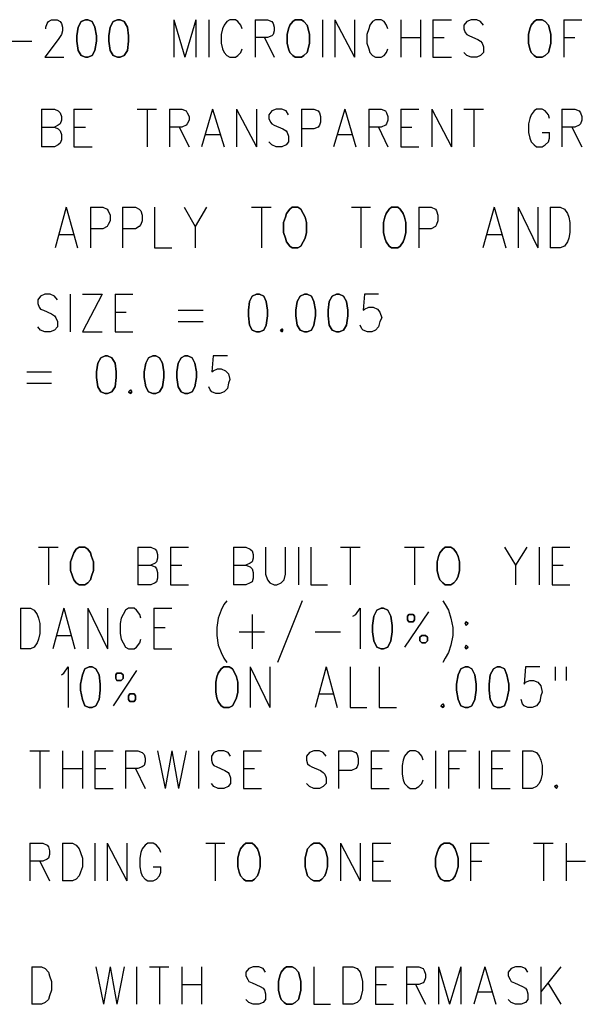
# Model space of a CAD drawing. Extents: x 11.9 to 28.1, y 10.8 to 21.2.
# Tile 23 of 32: x 24.6 to 25.5, y 16.3 to 17.9. Entities that reach past the tile are written whole.
import ezdxf

# ---------------------------------------------------------------- set-up
doc = ezdxf.new("R2010")
doc.units = 0
doc.layers.add('DRILLDWG_pho', color=1, linetype='CONTINUOUS')

msp = doc.modelspace()

# ---------------------------------------------------------------- linework, layer by layer
at = {"layer": 'DRILLDWG_pho'}
for points in [[(24.639, 17.893), (24.641, 17.899)], [(24.639, 17.89), (24.639, 17.893)], [(24.641, 17.899), (24.643, 17.902)], [(24.643, 17.902), (24.648, 17.905)], [(24.648, 17.905), (24.657, 17.905)], [(24.657, 17.905), (24.662, 17.902)], [(24.662, 17.902), (24.664, 17.899)], [(24.664, 17.899), (24.666, 17.893)], [(24.666, 17.893), (24.666, 17.887)], [(24.846, 17.905), (24.846, 17.844)], [(24.846, 17.905), (24.864, 17.844)], [(24.882, 17.905), (24.864, 17.844)], [(24.882, 17.905), (24.882, 17.844)], [(24.903, 17.905), (24.903, 17.844)], [(24.928, 17.896), (24.925, 17.89)], [(24.932, 17.902), (24.928, 17.896)], [(24.937, 17.905), (24.932, 17.902)], [(24.946, 17.905), (24.937, 17.905)], [(24.95, 17.902), (24.946, 17.905)], [(24.955, 17.896), (24.95, 17.902)], [(24.957, 17.89), (24.955, 17.896)], [(24.978, 17.905), (24.978, 17.844)], [(24.978, 17.905), (24.998, 17.905)], [(24.998, 17.905), (25.005, 17.902)], [(25.005, 17.902), (25.007, 17.899)], [(25.007, 17.899), (25.009, 17.893)], [(25.009, 17.893), (25.009, 17.887)], [(25.087, 17.905), (25.087, 17.844)], [(25.107, 17.905), (25.107, 17.844)], [(25.107, 17.905), (25.139, 17.844)], [(25.139, 17.905), (25.139, 17.844)], [(25.164, 17.896), (25.162, 17.89)], [(25.168, 17.902), (25.164, 17.896)], [(25.173, 17.905), (25.168, 17.902)], [(25.182, 17.905), (25.173, 17.905)], [(25.187, 17.902), (25.182, 17.905)], [(25.191, 17.896), (25.187, 17.902)], [(25.193, 17.89), (25.191, 17.896)], [(25.214, 17.905), (25.214, 17.844)], [(25.246, 17.905), (25.246, 17.844)], [(25.266, 17.905), (25.266, 17.844)], [(25.266, 17.905), (25.296, 17.905)], [(25.321, 17.902), (25.316, 17.896)], [(25.316, 17.896), (25.316, 17.89)], [(25.328, 17.905), (25.321, 17.902)], [(25.337, 17.905), (25.328, 17.905)], [(25.343, 17.902), (25.337, 17.905)], [(25.348, 17.896), (25.343, 17.902)], [(25.478, 17.905), (25.478, 17.844)], [(25.478, 17.905), (25.507, 17.905)], [(24.664, 17.881), (24.659, 17.873)], [(24.666, 17.887), (24.664, 17.881)], [(24.925, 17.89), (24.923, 17.881)], [(24.923, 17.881), (24.923, 17.867)], [(24.998, 17.876), (24.978, 17.876)], [(24.993, 17.876), (25.009, 17.844)], [(25.005, 17.879), (24.998, 17.876)], [(25.007, 17.881), (25.005, 17.879)], [(25.009, 17.887), (25.007, 17.881)], [(25.162, 17.89), (25.159, 17.881)], [(25.159, 17.881), (25.159, 17.867)], [(25.214, 17.876), (25.246, 17.876)], [(25.266, 17.876), (25.284, 17.876)], [(25.316, 17.89), (25.318, 17.884)], [(25.318, 17.884), (25.321, 17.881)], [(25.321, 17.881), (25.325, 17.879)], [(25.325, 17.879), (25.339, 17.873)], [(25.478, 17.876), (25.496, 17.876)], [(24.575, 17.87), (24.616, 17.87)], [(24.659, 17.873), (24.637, 17.844)], [(24.923, 17.867), (24.925, 17.858)], [(25.159, 17.867), (25.162, 17.858)], [(25.339, 17.873), (25.343, 17.87)], [(25.343, 17.87), (25.346, 17.867)], [(25.346, 17.867), (25.348, 17.861)], [(25.348, 17.861), (25.348, 17.852)], [(24.637, 17.844), (24.668, 17.844)], [(24.925, 17.858), (24.928, 17.852)], [(24.928, 17.852), (24.932, 17.847)], [(24.932, 17.847), (24.937, 17.844)], [(24.937, 17.844), (24.946, 17.844)], [(24.946, 17.844), (24.95, 17.847)], [(24.95, 17.847), (24.955, 17.852)], [(24.955, 17.852), (24.957, 17.858)], [(25.162, 17.858), (25.164, 17.852)], [(25.164, 17.852), (25.168, 17.847)], [(25.168, 17.847), (25.173, 17.844)], [(25.173, 17.844), (25.182, 17.844)], [(25.182, 17.844), (25.187, 17.847)], [(25.187, 17.847), (25.191, 17.852)], [(25.191, 17.852), (25.193, 17.858)], [(25.266, 17.844), (25.296, 17.844)], [(25.321, 17.847), (25.316, 17.852)], [(25.328, 17.844), (25.321, 17.847)], [(25.337, 17.844), (25.328, 17.844)], [(25.343, 17.847), (25.337, 17.844)], [(25.348, 17.852), (25.343, 17.847)], [(24.632, 17.76), (24.632, 17.699)], [(24.632, 17.76), (24.653, 17.76)], [(24.653, 17.76), (24.659, 17.757)], [(24.659, 17.757), (24.662, 17.754)], [(24.662, 17.754), (24.664, 17.748)], [(24.664, 17.748), (24.664, 17.742)], [(24.684, 17.76), (24.684, 17.699)], [(24.684, 17.76), (24.714, 17.76)], [(24.787, 17.76), (24.818, 17.76)], [(24.803, 17.76), (24.803, 17.699)], [(24.839, 17.76), (24.839, 17.699)], [(24.839, 17.76), (24.859, 17.76)], [(24.859, 17.76), (24.866, 17.757)], [(24.866, 17.757), (24.868, 17.754)], [(24.868, 17.754), (24.871, 17.748)], [(24.871, 17.748), (24.871, 17.742)], [(24.909, 17.76), (24.891, 17.699)], [(24.909, 17.76), (24.928, 17.699)], [(24.948, 17.76), (24.948, 17.699)], [(24.948, 17.76), (24.98, 17.699)], [(24.98, 17.76), (24.98, 17.699)], [(25.005, 17.757), (25, 17.751)], [(25, 17.751), (25, 17.745)], [(25.012, 17.76), (25.005, 17.757)], [(25.021, 17.76), (25.012, 17.76)], [(25.028, 17.757), (25.021, 17.76)], [(25.032, 17.751), (25.028, 17.757)], [(25.053, 17.76), (25.053, 17.699)], [(25.053, 17.76), (25.073, 17.76)], [(25.073, 17.76), (25.08, 17.757)], [(25.08, 17.757), (25.082, 17.754)], [(25.082, 17.754), (25.084, 17.748)], [(25.084, 17.748), (25.084, 17.739)], [(25.123, 17.76), (25.105, 17.699)], [(25.123, 17.76), (25.141, 17.699)], [(25.162, 17.76), (25.162, 17.699)], [(25.162, 17.76), (25.182, 17.76)], [(25.182, 17.76), (25.189, 17.757)], [(25.189, 17.757), (25.191, 17.754)], [(25.191, 17.754), (25.193, 17.748)], [(25.193, 17.748), (25.193, 17.742)], [(25.214, 17.76), (25.214, 17.699)], [(25.214, 17.76), (25.243, 17.76)], [(25.264, 17.76), (25.264, 17.699)], [(25.264, 17.76), (25.296, 17.699)], [(25.296, 17.76), (25.296, 17.699)], [(25.316, 17.76), (25.348, 17.76)], [(25.332, 17.76), (25.332, 17.699)], [(25.425, 17.751), (25.423, 17.745)], [(25.43, 17.757), (25.425, 17.751)], [(25.434, 17.76), (25.43, 17.757)], [(25.443, 17.76), (25.434, 17.76)], [(25.448, 17.757), (25.443, 17.76)], [(25.453, 17.751), (25.448, 17.757)], [(25.455, 17.745), (25.453, 17.751)], [(25.475, 17.76), (25.475, 17.699)], [(25.475, 17.76), (25.496, 17.76)], [(25.496, 17.76), (25.503, 17.757)], [(25.503, 17.757), (25.505, 17.754)], [(25.505, 17.754), (25.507, 17.748)], [(25.507, 17.748), (25.507, 17.742)], [(24.659, 17.734), (24.653, 17.731)], [(24.662, 17.736), (24.659, 17.734)], [(24.664, 17.742), (24.662, 17.736)], [(24.866, 17.734), (24.859, 17.731)], [(24.868, 17.736), (24.866, 17.734)], [(24.871, 17.742), (24.868, 17.736)], [(25, 17.745), (25.003, 17.739)], [(25.003, 17.739), (25.005, 17.736)], [(25.005, 17.736), (25.009, 17.734)], [(25.009, 17.734), (25.023, 17.728)], [(25.082, 17.734), (25.08, 17.731)], [(25.084, 17.739), (25.082, 17.734)], [(25.189, 17.734), (25.182, 17.731)], [(25.191, 17.736), (25.189, 17.734)], [(25.193, 17.742), (25.191, 17.736)], [(25.423, 17.745), (25.421, 17.736)], [(25.421, 17.736), (25.421, 17.722)], [(25.503, 17.734), (25.496, 17.731)], [(25.505, 17.736), (25.503, 17.734)], [(25.507, 17.742), (25.505, 17.736)], [(24.632, 17.731), (24.653, 17.731)], [(24.653, 17.731), (24.659, 17.728)], [(24.659, 17.728), (24.662, 17.725)], [(24.662, 17.725), (24.664, 17.719)], [(24.664, 17.719), (24.664, 17.71)], [(24.684, 17.731), (24.703, 17.731)], [(24.859, 17.731), (24.839, 17.731)], [(24.855, 17.731), (24.871, 17.699)], [(24.898, 17.719), (24.921, 17.719)], [(25.023, 17.728), (25.028, 17.725)], [(25.028, 17.725), (25.03, 17.722)], [(25.03, 17.722), (25.032, 17.716)], [(25.032, 17.716), (25.032, 17.707)], [(25.073, 17.728), (25.053, 17.728)], [(25.08, 17.731), (25.073, 17.728)], [(25.112, 17.719), (25.134, 17.719)], [(25.182, 17.731), (25.162, 17.731)], [(25.178, 17.731), (25.193, 17.699)], [(25.214, 17.731), (25.232, 17.731)], [(25.421, 17.722), (25.423, 17.713)], [(25.443, 17.722), (25.455, 17.722)], [(25.455, 17.713), (25.455, 17.722)], [(25.496, 17.731), (25.475, 17.731)], [(25.491, 17.731), (25.507, 17.699)], [(24.659, 17.702), (24.653, 17.699)], [(24.662, 17.705), (24.659, 17.702)], [(24.664, 17.71), (24.662, 17.705)], [(25.005, 17.702), (25, 17.707)], [(25.012, 17.699), (25.005, 17.702)], [(25.028, 17.702), (25.021, 17.699)], [(25.032, 17.707), (25.028, 17.702)], [(25.423, 17.713), (25.425, 17.707)], [(25.425, 17.707), (25.43, 17.702)], [(25.43, 17.702), (25.434, 17.699)], [(25.443, 17.699), (25.448, 17.702)], [(25.448, 17.702), (25.453, 17.707)], [(25.453, 17.707), (25.455, 17.713)], [(24.653, 17.699), (24.632, 17.699)], [(24.684, 17.699), (24.714, 17.699)], [(25.021, 17.699), (25.012, 17.699)], [(25.214, 17.699), (25.243, 17.699)], [(25.434, 17.699), (25.443, 17.699)], [(24.672, 17.601), (24.654, 17.535)], [(24.672, 17.601), (24.69, 17.535)], [(24.711, 17.601), (24.711, 17.535)], [(24.711, 17.601), (24.731, 17.601)], [(24.731, 17.601), (24.738, 17.598)], [(24.738, 17.598), (24.74, 17.595)], [(24.74, 17.595), (24.743, 17.588)], [(24.743, 17.588), (24.743, 17.579)], [(24.763, 17.601), (24.763, 17.535)], [(24.763, 17.601), (24.784, 17.601)], [(24.784, 17.601), (24.79, 17.598)], [(24.79, 17.598), (24.793, 17.595)], [(24.793, 17.595), (24.795, 17.588)], [(24.795, 17.588), (24.795, 17.579)], [(24.815, 17.601), (24.815, 17.535)], [(24.863, 17.601), (24.881, 17.57)], [(24.899, 17.601), (24.881, 17.57)], [(24.972, 17.601), (25.004, 17.601)], [(24.988, 17.601), (24.988, 17.535)], [(25.134, 17.601), (25.165, 17.601)], [(25.149, 17.601), (25.149, 17.535)], [(25.243, 17.601), (25.243, 17.535)], [(25.243, 17.601), (25.263, 17.601)], [(25.263, 17.601), (25.27, 17.598)], [(25.27, 17.598), (25.272, 17.595)], [(25.272, 17.595), (25.274, 17.588)], [(25.274, 17.588), (25.274, 17.579)], [(25.365, 17.601), (25.347, 17.535)], [(25.365, 17.601), (25.384, 17.535)], [(25.404, 17.601), (25.404, 17.535)], [(25.404, 17.601), (25.436, 17.535)], [(25.436, 17.601), (25.436, 17.535)], [(25.456, 17.601), (25.456, 17.535)], [(25.456, 17.601), (25.472, 17.601)], [(25.472, 17.601), (25.479, 17.598)], [(25.479, 17.598), (25.484, 17.591)], [(25.484, 17.591), (25.486, 17.585)], [(24.74, 17.573), (24.738, 17.57)], [(24.743, 17.579), (24.74, 17.573)], [(24.793, 17.573), (24.79, 17.57)], [(24.795, 17.579), (24.793, 17.573)], [(25.272, 17.573), (25.27, 17.57)], [(25.274, 17.579), (25.272, 17.573)], [(25.486, 17.585), (25.488, 17.576)], [(25.488, 17.576), (25.488, 17.56)], [(24.661, 17.557), (24.684, 17.557)], [(24.731, 17.566), (24.711, 17.566)], [(24.738, 17.57), (24.731, 17.566)], [(24.784, 17.566), (24.763, 17.566)], [(24.79, 17.57), (24.784, 17.566)], [(24.881, 17.57), (24.881, 17.535)], [(25.263, 17.566), (25.243, 17.566)], [(25.27, 17.57), (25.263, 17.566)], [(25.354, 17.557), (25.377, 17.557)], [(25.488, 17.56), (25.486, 17.551)], [(25.484, 17.545), (25.479, 17.538)], [(25.486, 17.551), (25.484, 17.545)], [(24.815, 17.535), (24.843, 17.535)], [(25.472, 17.535), (25.456, 17.535)], [(25.479, 17.538), (25.472, 17.535)], [(24.63, 17.457), (24.626, 17.451)], [(24.626, 17.451), (24.626, 17.445)], [(24.626, 17.445), (24.628, 17.439)], [(24.637, 17.46), (24.63, 17.457)], [(24.646, 17.46), (24.637, 17.46)], [(24.653, 17.457), (24.646, 17.46)], [(24.658, 17.451), (24.653, 17.457)], [(24.678, 17.46), (24.678, 17.399)], [(24.73, 17.46), (24.698, 17.399)], [(24.698, 17.46), (24.73, 17.46)], [(24.751, 17.46), (24.751, 17.399)], [(24.751, 17.46), (24.78, 17.46)], [(25.155, 17.46), (25.153, 17.434)], [(25.178, 17.46), (25.155, 17.46)], [(24.628, 17.439), (24.63, 17.436)], [(24.63, 17.436), (24.635, 17.434)], [(24.635, 17.434), (24.648, 17.428)], [(24.751, 17.431), (24.769, 17.431)], [(24.853, 17.434), (24.894, 17.434)], [(25.153, 17.434), (25.155, 17.436)], [(25.155, 17.436), (25.162, 17.439)], [(25.162, 17.439), (25.169, 17.439)], [(25.169, 17.439), (25.176, 17.436)], [(25.176, 17.436), (25.18, 17.431)], [(25.18, 17.431), (25.183, 17.422)], [(24.648, 17.428), (24.653, 17.425)], [(24.653, 17.425), (24.655, 17.422)], [(24.655, 17.422), (24.658, 17.416)], [(24.658, 17.416), (24.658, 17.407)], [(24.853, 17.416), (24.894, 17.416)], [(25.18, 17.416), (25.178, 17.407)], [(25.183, 17.422), (25.18, 17.416)], [(24.63, 17.402), (24.626, 17.407)], [(24.637, 17.399), (24.63, 17.402)], [(24.646, 17.399), (24.637, 17.399)], [(24.653, 17.402), (24.646, 17.399)], [(24.658, 17.407), (24.653, 17.402)], [(24.698, 17.399), (24.73, 17.399)], [(24.751, 17.399), (24.78, 17.399)], [(25.151, 17.404), (25.148, 17.41)], [(25.153, 17.402), (25.151, 17.404)], [(25.16, 17.399), (25.153, 17.402)], [(25.167, 17.399), (25.16, 17.399)], [(25.173, 17.402), (25.167, 17.399)], [(25.178, 17.407), (25.173, 17.402)], [(24.91, 17.36), (24.908, 17.334)], [(24.933, 17.36), (24.91, 17.36)], [(24.608, 17.334), (24.648, 17.334)], [(24.908, 17.334), (24.91, 17.336)], [(24.91, 17.336), (24.917, 17.339)], [(24.917, 17.339), (24.923, 17.339)], [(24.923, 17.339), (24.93, 17.336)], [(24.93, 17.336), (24.935, 17.331)], [(24.935, 17.331), (24.937, 17.322)], [(24.937, 17.322), (24.935, 17.316)], [(24.608, 17.316), (24.648, 17.316)], [(24.905, 17.305), (24.903, 17.31)], [(24.908, 17.302), (24.905, 17.305)], [(24.914, 17.299), (24.908, 17.302)], [(24.928, 17.302), (24.921, 17.299)], [(24.933, 17.307), (24.928, 17.302)], [(24.935, 17.316), (24.933, 17.307)], [(24.921, 17.299), (24.914, 17.299)], [(24.627, 17.05), (24.659, 17.05)], [(24.643, 17.05), (24.643, 16.989)], [(24.788, 17.05), (24.788, 16.989)], [(24.788, 17.05), (24.809, 17.05)], [(24.809, 17.05), (24.816, 17.047)], [(24.816, 17.047), (24.818, 17.044)], [(24.841, 17.05), (24.841, 16.989)], [(24.841, 17.05), (24.87, 17.05)], [(24.943, 17.05), (24.943, 16.989)], [(24.943, 17.05), (24.963, 17.05)], [(24.963, 17.05), (24.97, 17.047)], [(24.97, 17.047), (24.973, 17.044)], [(24.995, 17.05), (24.995, 17.006)], [(25.027, 17.006), (25.027, 17.05)], [(25.048, 17.05), (25.048, 16.989)], [(25.068, 17.05), (25.068, 16.989)], [(25.116, 17.05), (25.148, 17.05)], [(25.132, 17.05), (25.132, 16.989)], [(25.22, 17.05), (25.252, 17.05)], [(25.236, 17.05), (25.236, 16.989)], [(25.382, 17.05), (25.4, 17.021)], [(25.418, 17.05), (25.4, 17.021)], [(25.438, 17.05), (25.438, 16.989)], [(25.459, 17.05), (25.459, 16.989)], [(25.459, 17.05), (25.488, 17.05)], [(24.818, 17.044), (24.82, 17.038)], [(24.82, 17.032), (24.818, 17.026)], [(24.82, 17.038), (24.82, 17.032)], [(24.973, 17.044), (24.975, 17.038)], [(24.975, 17.032), (24.973, 17.026)], [(24.975, 17.038), (24.975, 17.032)], [(24.788, 17.021), (24.809, 17.021)], [(24.816, 17.024), (24.809, 17.021)], [(24.809, 17.021), (24.816, 17.018)], [(24.818, 17.026), (24.816, 17.024)], [(24.816, 17.018), (24.818, 17.015)], [(24.818, 17.015), (24.82, 17.009)], [(24.841, 17.021), (24.859, 17.021)], [(24.943, 17.021), (24.963, 17.021)], [(24.97, 17.024), (24.963, 17.021)], [(24.963, 17.021), (24.97, 17.018)], [(24.973, 17.026), (24.97, 17.024)], [(24.97, 17.018), (24.973, 17.015)], [(24.973, 17.015), (24.975, 17.009)], [(25.4, 17.021), (25.4, 16.989)], [(25.459, 17.021), (25.477, 17.021)], [(24.82, 17), (24.818, 16.994)], [(24.82, 17.009), (24.82, 17)], [(24.975, 17), (24.973, 16.994)], [(24.975, 17.009), (24.975, 17)], [(24.995, 17.006), (24.998, 16.997)], [(25.025, 16.997), (25.027, 17.006)], [(24.809, 16.989), (24.788, 16.989)], [(24.816, 16.992), (24.809, 16.989)], [(24.818, 16.994), (24.816, 16.992)], [(24.841, 16.989), (24.87, 16.989)], [(24.963, 16.989), (24.943, 16.989)], [(24.97, 16.992), (24.963, 16.989)], [(24.973, 16.994), (24.97, 16.992)], [(24.998, 16.997), (25.002, 16.992)], [(25.002, 16.992), (25.009, 16.989)], [(25.009, 16.989), (25.013, 16.989)], [(25.013, 16.989), (25.02, 16.992)], [(25.02, 16.992), (25.025, 16.997)], [(25.068, 16.989), (25.095, 16.989)], [(25.459, 16.989), (25.488, 16.989)], [(24.598, 16.951), (24.598, 16.885)], [(24.598, 16.951), (24.614, 16.951)], [(24.614, 16.951), (24.62, 16.948)], [(24.668, 16.951), (24.65, 16.885)], [(24.668, 16.951), (24.686, 16.885)], [(24.707, 16.951), (24.707, 16.885)], [(24.707, 16.951), (24.739, 16.885)], [(24.739, 16.951), (24.739, 16.885)], [(24.773, 16.951), (24.768, 16.948)], [(24.782, 16.951), (24.773, 16.951)], [(24.786, 16.948), (24.782, 16.951)], [(24.814, 16.951), (24.814, 16.885)], [(24.814, 16.951), (24.843, 16.951)], [(24.927, 16.957), (24.923, 16.948)], [(24.932, 16.963), (24.927, 16.957)], [(25.054, 16.963), (25.014, 16.863)], [(25.141, 16.941), (25.148, 16.951)], [(25.148, 16.951), (25.148, 16.885)], [(25.282, 16.963), (25.286, 16.957)], [(25.286, 16.957), (25.291, 16.948)], [(24.62, 16.948), (24.625, 16.941)], [(24.625, 16.941), (24.627, 16.935)], [(24.627, 16.935), (24.629, 16.926)], [(24.761, 16.935), (24.759, 16.926)], [(24.764, 16.941), (24.761, 16.935)], [(24.768, 16.948), (24.764, 16.941)], [(24.791, 16.941), (24.786, 16.948)], [(24.793, 16.935), (24.791, 16.941)], [(24.918, 16.935), (24.916, 16.92)], [(24.923, 16.948), (24.918, 16.935)], [(24.973, 16.941), (24.973, 16.885)], [(25.136, 16.938), (25.141, 16.941)], [(25.259, 16.945), (25.22, 16.888)], [(25.291, 16.948), (25.295, 16.935)], [(25.295, 16.935), (25.298, 16.92)], [(24.629, 16.926), (24.629, 16.91)], [(24.759, 16.926), (24.759, 16.91)], [(24.814, 16.92), (24.832, 16.92)], [(24.916, 16.92), (24.916, 16.907)], [(25.298, 16.92), (25.298, 16.907)], [(24.629, 16.91), (24.627, 16.901)], [(24.657, 16.907), (24.679, 16.907)], [(24.759, 16.91), (24.761, 16.901)], [(24.916, 16.907), (24.918, 16.891)], [(24.952, 16.913), (24.993, 16.913)], [(25.075, 16.913), (25.116, 16.913)], [(25.298, 16.907), (25.295, 16.891)], [(24.62, 16.888), (24.614, 16.885)], [(24.625, 16.895), (24.62, 16.888)], [(24.627, 16.901), (24.625, 16.895)], [(24.761, 16.901), (24.764, 16.895)], [(24.764, 16.895), (24.768, 16.888)], [(24.768, 16.888), (24.773, 16.885)], [(24.782, 16.885), (24.786, 16.888)], [(24.786, 16.888), (24.791, 16.895)], [(24.791, 16.895), (24.793, 16.901)], [(24.918, 16.891), (24.923, 16.879)], [(25.295, 16.891), (25.291, 16.879)], [(24.614, 16.885), (24.598, 16.885)], [(24.773, 16.885), (24.782, 16.885)], [(24.814, 16.885), (24.843, 16.885)], [(24.923, 16.879), (24.927, 16.87)], [(24.927, 16.87), (24.932, 16.863)], [(25.286, 16.87), (25.282, 16.863)], [(25.291, 16.879), (25.286, 16.87)], [(24.668, 16.846), (24.675, 16.856)], [(24.675, 16.856), (24.675, 16.79)], [(24.97, 16.856), (24.97, 16.79)], [(24.97, 16.856), (25.002, 16.79)], [(25.002, 16.856), (25.002, 16.79)], [(25.093, 16.856), (25.075, 16.79)], [(25.093, 16.856), (25.111, 16.79)], [(25.132, 16.856), (25.132, 16.79)], [(25.179, 16.856), (25.179, 16.79)], [(25.416, 16.856), (25.414, 16.828)], [(25.439, 16.856), (25.416, 16.856)], [(25.464, 16.856), (25.464, 16.834)], [(25.482, 16.856), (25.482, 16.834)], [(24.664, 16.843), (24.668, 16.846)], [(24.786, 16.85), (24.748, 16.793)], [(25.414, 16.828), (25.416, 16.831)], [(25.416, 16.831), (25.423, 16.834)], [(25.423, 16.834), (25.429, 16.834)], [(25.429, 16.834), (25.436, 16.831)], [(25.436, 16.831), (25.441, 16.825)], [(25.441, 16.825), (25.443, 16.815)], [(25.082, 16.812), (25.104, 16.812)], [(25.441, 16.809), (25.439, 16.8)], [(25.443, 16.815), (25.441, 16.809)], [(25.132, 16.79), (25.159, 16.79)], [(25.179, 16.79), (25.207, 16.79)], [(25.411, 16.796), (25.409, 16.803)], [(25.414, 16.793), (25.411, 16.796)], [(25.42, 16.79), (25.414, 16.793)], [(25.427, 16.79), (25.42, 16.79)], [(25.434, 16.793), (25.427, 16.79)], [(25.439, 16.8), (25.434, 16.793)], [(24.613, 16.72), (24.645, 16.72)], [(24.629, 16.72), (24.629, 16.659)], [(24.666, 16.72), (24.666, 16.659)], [(24.698, 16.72), (24.698, 16.659)], [(24.718, 16.72), (24.718, 16.659)], [(24.718, 16.72), (24.748, 16.72)], [(24.768, 16.72), (24.768, 16.659)], [(24.768, 16.72), (24.788, 16.72)], [(24.788, 16.72), (24.795, 16.717)], [(24.795, 16.717), (24.798, 16.714)], [(24.798, 16.714), (24.8, 16.708)], [(24.82, 16.72), (24.832, 16.659)], [(24.843, 16.72), (24.832, 16.659)], [(24.843, 16.72), (24.854, 16.659)], [(24.866, 16.72), (24.854, 16.659)], [(24.886, 16.72), (24.886, 16.659)], [(24.911, 16.717), (24.907, 16.711)], [(24.907, 16.711), (24.907, 16.705)], [(24.918, 16.72), (24.911, 16.717)], [(24.927, 16.72), (24.918, 16.72)], [(24.934, 16.717), (24.927, 16.72)], [(24.938, 16.711), (24.934, 16.717)], [(24.959, 16.72), (24.959, 16.659)], [(24.959, 16.72), (24.988, 16.72)], [(25.066, 16.717), (25.061, 16.711)], [(25.061, 16.711), (25.061, 16.705)], [(25.073, 16.72), (25.066, 16.717)], [(25.082, 16.72), (25.073, 16.72)], [(25.088, 16.717), (25.082, 16.72)], [(25.093, 16.711), (25.088, 16.717)], [(25.113, 16.72), (25.113, 16.659)], [(25.113, 16.72), (25.134, 16.72)], [(25.134, 16.72), (25.141, 16.717)], [(25.141, 16.717), (25.143, 16.714)], [(25.143, 16.714), (25.145, 16.708)], [(25.166, 16.72), (25.166, 16.659)], [(25.166, 16.72), (25.195, 16.72)], [(25.22, 16.711), (25.218, 16.705)], [(25.225, 16.717), (25.22, 16.711)], [(25.229, 16.72), (25.225, 16.717)], [(25.238, 16.72), (25.229, 16.72)], [(25.243, 16.717), (25.238, 16.72)], [(25.248, 16.711), (25.243, 16.717)], [(25.25, 16.705), (25.248, 16.711)], [(25.27, 16.72), (25.27, 16.659)], [(25.291, 16.72), (25.291, 16.659)], [(25.291, 16.72), (25.32, 16.72)], [(25.341, 16.72), (25.341, 16.659)], [(25.361, 16.72), (25.361, 16.659)], [(25.361, 16.72), (25.391, 16.72)], [(25.411, 16.72), (25.411, 16.659)], [(25.411, 16.72), (25.427, 16.72)], [(25.427, 16.72), (25.434, 16.717)], [(25.434, 16.717), (25.438, 16.711)], [(25.438, 16.711), (25.441, 16.705)], [(24.798, 16.696), (24.795, 16.694)], [(24.8, 16.702), (24.798, 16.696)], [(24.8, 16.708), (24.8, 16.702)], [(24.907, 16.705), (24.909, 16.699)], [(24.909, 16.699), (24.911, 16.696)], [(24.911, 16.696), (24.916, 16.694)], [(25.061, 16.705), (25.063, 16.699)], [(25.063, 16.699), (25.066, 16.696)], [(25.066, 16.696), (25.07, 16.694)], [(25.145, 16.699), (25.143, 16.694)], [(25.145, 16.708), (25.145, 16.699)], [(25.218, 16.705), (25.216, 16.696)], [(25.216, 16.696), (25.216, 16.682)], [(25.441, 16.705), (25.443, 16.696)], [(25.443, 16.696), (25.443, 16.682)], [(24.666, 16.691), (24.698, 16.691)], [(24.718, 16.691), (24.736, 16.691)], [(24.788, 16.691), (24.768, 16.691)], [(24.784, 16.691), (24.8, 16.659)], [(24.795, 16.694), (24.788, 16.691)], [(24.916, 16.694), (24.929, 16.688)], [(24.929, 16.688), (24.934, 16.685)], [(24.934, 16.685), (24.936, 16.682)], [(24.936, 16.682), (24.938, 16.676)], [(24.959, 16.691), (24.977, 16.691)], [(25.07, 16.694), (25.084, 16.688)], [(25.084, 16.688), (25.088, 16.685)], [(25.088, 16.685), (25.091, 16.682)], [(25.091, 16.682), (25.093, 16.676)], [(25.134, 16.688), (25.113, 16.688)], [(25.141, 16.691), (25.134, 16.688)], [(25.143, 16.694), (25.141, 16.691)], [(25.166, 16.691), (25.184, 16.691)], [(25.216, 16.682), (25.218, 16.673)], [(25.291, 16.691), (25.309, 16.691)], [(25.361, 16.691), (25.379, 16.691)], [(25.443, 16.682), (25.441, 16.673)], [(24.911, 16.662), (24.907, 16.667)], [(24.938, 16.667), (24.934, 16.662)], [(24.938, 16.676), (24.938, 16.667)], [(25.066, 16.662), (25.061, 16.667)], [(25.093, 16.667), (25.088, 16.662)], [(25.093, 16.676), (25.093, 16.667)], [(25.218, 16.673), (25.22, 16.667)], [(25.22, 16.667), (25.225, 16.662)], [(25.243, 16.662), (25.248, 16.667)], [(25.248, 16.667), (25.25, 16.673)], [(25.438, 16.667), (25.434, 16.662)], [(25.441, 16.673), (25.438, 16.667)], [(24.718, 16.659), (24.748, 16.659)], [(24.918, 16.659), (24.911, 16.662)], [(24.927, 16.659), (24.918, 16.659)], [(24.934, 16.662), (24.927, 16.659)], [(24.959, 16.659), (24.988, 16.659)], [(25.073, 16.659), (25.066, 16.662)], [(25.082, 16.659), (25.073, 16.659)], [(25.088, 16.662), (25.082, 16.659)], [(25.166, 16.659), (25.195, 16.659)], [(25.225, 16.662), (25.229, 16.659)], [(25.229, 16.659), (25.238, 16.659)], [(25.238, 16.659), (25.243, 16.662)], [(25.361, 16.659), (25.391, 16.659)], [(25.427, 16.659), (25.411, 16.659)], [(25.434, 16.662), (25.427, 16.659)], [(24.613, 16.57), (24.613, 16.509)], [(24.613, 16.57), (24.634, 16.57)], [(24.634, 16.57), (24.641, 16.567)], [(24.641, 16.567), (24.643, 16.564)], [(24.666, 16.57), (24.666, 16.509)], [(24.666, 16.57), (24.682, 16.57)], [(24.682, 16.57), (24.688, 16.567)], [(24.688, 16.567), (24.693, 16.561)], [(24.718, 16.57), (24.718, 16.509)], [(24.738, 16.57), (24.738, 16.509)], [(24.738, 16.57), (24.77, 16.509)], [(24.77, 16.57), (24.77, 16.509)], [(24.8, 16.567), (24.795, 16.561)], [(24.804, 16.57), (24.8, 16.567)], [(24.813, 16.57), (24.804, 16.57)], [(24.818, 16.567), (24.813, 16.57)], [(24.823, 16.561), (24.818, 16.567)], [(24.898, 16.57), (24.929, 16.57)], [(24.913, 16.57), (24.913, 16.509)], [(25.116, 16.57), (25.116, 16.509)], [(25.116, 16.57), (25.148, 16.509)], [(25.148, 16.57), (25.148, 16.509)], [(25.168, 16.57), (25.168, 16.509)], [(25.168, 16.57), (25.198, 16.57)], [(25.327, 16.57), (25.327, 16.509)], [(25.327, 16.57), (25.357, 16.57)], [(25.429, 16.57), (25.461, 16.57)], [(25.445, 16.57), (25.445, 16.509)], [(25.482, 16.57), (25.482, 16.509)], [(24.643, 16.564), (24.645, 16.558)], [(24.645, 16.552), (24.643, 16.546)], [(24.645, 16.558), (24.645, 16.552)], [(24.693, 16.561), (24.695, 16.555)], [(24.695, 16.555), (24.698, 16.546)], [(24.793, 16.555), (24.791, 16.546)], [(24.795, 16.561), (24.793, 16.555)], [(24.825, 16.555), (24.823, 16.561)], [(24.634, 16.541), (24.613, 16.541)], [(24.629, 16.541), (24.645, 16.509)], [(24.641, 16.544), (24.634, 16.541)], [(24.643, 16.546), (24.641, 16.544)], [(24.698, 16.546), (24.698, 16.532)], [(24.791, 16.546), (24.791, 16.532)], [(25.168, 16.541), (25.186, 16.541)], [(25.327, 16.541), (25.345, 16.541)], [(25.482, 16.541), (25.513, 16.541)], [(24.695, 16.523), (24.693, 16.517)], [(24.698, 16.532), (24.695, 16.523)], [(24.791, 16.532), (24.793, 16.523)], [(24.793, 16.523), (24.795, 16.517)], [(24.813, 16.532), (24.825, 16.532)], [(24.823, 16.517), (24.825, 16.523)], [(24.825, 16.523), (24.825, 16.532)], [(24.682, 16.509), (24.666, 16.509)], [(24.688, 16.512), (24.682, 16.509)], [(24.693, 16.517), (24.688, 16.512)], [(24.795, 16.517), (24.8, 16.512)], [(24.8, 16.512), (24.804, 16.509)], [(24.804, 16.509), (24.813, 16.509)], [(24.813, 16.509), (24.818, 16.512)], [(24.818, 16.512), (24.823, 16.517)], [(25.168, 16.509), (25.198, 16.509)], [(24.616, 16.37), (24.616, 16.309)], [(24.616, 16.37), (24.632, 16.37)], [(24.632, 16.37), (24.638, 16.367)], [(24.638, 16.367), (24.643, 16.361)], [(24.643, 16.361), (24.645, 16.355)], [(24.72, 16.37), (24.732, 16.309)], [(24.743, 16.37), (24.732, 16.309)], [(24.743, 16.37), (24.754, 16.309)], [(24.766, 16.37), (24.754, 16.309)], [(24.786, 16.37), (24.786, 16.309)], [(24.807, 16.37), (24.838, 16.37)], [(24.823, 16.37), (24.823, 16.309)], [(24.859, 16.37), (24.859, 16.309)], [(24.891, 16.37), (24.891, 16.309)], [(24.968, 16.367), (24.963, 16.361)], [(24.963, 16.361), (24.963, 16.355)], [(24.975, 16.37), (24.968, 16.367)], [(24.984, 16.37), (24.975, 16.37)], [(24.991, 16.367), (24.984, 16.37)], [(24.995, 16.361), (24.991, 16.367)], [(25.073, 16.37), (25.073, 16.309)], [(25.12, 16.37), (25.12, 16.309)], [(25.12, 16.37), (25.136, 16.37)], [(25.136, 16.37), (25.143, 16.367)], [(25.143, 16.367), (25.148, 16.361)], [(25.148, 16.361), (25.15, 16.355)], [(25.173, 16.37), (25.173, 16.309)], [(25.173, 16.37), (25.202, 16.37)], [(25.223, 16.37), (25.223, 16.309)], [(25.223, 16.37), (25.243, 16.37)], [(25.243, 16.37), (25.25, 16.367)], [(25.25, 16.367), (25.252, 16.364)], [(25.252, 16.364), (25.254, 16.358)], [(25.275, 16.37), (25.275, 16.309)], [(25.275, 16.37), (25.293, 16.309)], [(25.311, 16.37), (25.293, 16.309)], [(25.311, 16.37), (25.311, 16.309)], [(25.35, 16.37), (25.332, 16.309)], [(25.35, 16.37), (25.368, 16.309)], [(25.393, 16.367), (25.388, 16.361)], [(25.388, 16.361), (25.388, 16.355)], [(25.4, 16.37), (25.393, 16.367)], [(25.409, 16.37), (25.4, 16.37)], [(25.416, 16.367), (25.409, 16.37)], [(25.42, 16.361), (25.416, 16.367)], [(25.441, 16.37), (25.441, 16.309)], [(25.473, 16.37), (25.441, 16.329)], [(24.645, 16.355), (24.648, 16.346)], [(24.648, 16.346), (24.648, 16.332)], [(24.963, 16.355), (24.966, 16.349)], [(24.966, 16.349), (24.968, 16.346)], [(24.968, 16.346), (24.973, 16.344)], [(24.973, 16.344), (24.986, 16.338)], [(25.15, 16.355), (25.152, 16.346)], [(25.152, 16.346), (25.152, 16.332)], [(25.25, 16.344), (25.243, 16.341)], [(25.252, 16.346), (25.25, 16.344)], [(25.254, 16.352), (25.252, 16.346)], [(25.254, 16.358), (25.254, 16.352)], [(25.388, 16.355), (25.391, 16.349)], [(25.391, 16.349), (25.393, 16.346)], [(25.393, 16.346), (25.398, 16.344)], [(25.398, 16.344), (25.411, 16.338)], [(25.452, 16.344), (25.473, 16.309)], [(24.648, 16.332), (24.645, 16.323)], [(24.859, 16.341), (24.891, 16.341)], [(24.986, 16.338), (24.991, 16.335)], [(24.991, 16.335), (24.993, 16.332)], [(24.993, 16.332), (24.995, 16.326)], [(25.152, 16.332), (25.15, 16.323)], [(25.173, 16.341), (25.191, 16.341)], [(25.243, 16.341), (25.223, 16.341)], [(25.238, 16.341), (25.254, 16.309)], [(25.338, 16.329), (25.361, 16.329)], [(25.411, 16.338), (25.416, 16.335)], [(25.416, 16.335), (25.418, 16.332)], [(25.418, 16.332), (25.42, 16.326)], [(24.638, 16.312), (24.632, 16.309)], [(24.643, 16.317), (24.638, 16.312)], [(24.645, 16.323), (24.643, 16.317)], [(24.968, 16.312), (24.963, 16.317)], [(24.975, 16.309), (24.968, 16.312)], [(24.991, 16.312), (24.984, 16.309)], [(24.995, 16.317), (24.991, 16.312)], [(24.995, 16.326), (24.995, 16.317)], [(25.143, 16.312), (25.136, 16.309)], [(25.148, 16.317), (25.143, 16.312)], [(25.15, 16.323), (25.148, 16.317)], [(25.393, 16.312), (25.388, 16.317)], [(25.4, 16.309), (25.393, 16.312)], [(25.416, 16.312), (25.409, 16.309)], [(25.42, 16.317), (25.416, 16.312)], [(25.42, 16.326), (25.42, 16.317)], [(24.632, 16.309), (24.616, 16.309)], [(24.984, 16.309), (24.975, 16.309)], [(25.073, 16.309), (25.1, 16.309)], [(25.136, 16.309), (25.12, 16.309)], [(25.173, 16.309), (25.202, 16.309)], [(25.409, 16.309), (25.4, 16.309)]]:
    msp.add_lwpolyline(points, dxfattribs=at)
for points in [[(24.691, 17.893), (24.689, 17.879)], [(24.696, 17.902), (24.691, 17.893)], [(24.703, 17.905), (24.696, 17.902)], [(24.707, 17.905), (24.703, 17.905)], [(24.714, 17.902), (24.707, 17.905)], [(24.718, 17.893), (24.714, 17.902)], [(24.721, 17.879), (24.718, 17.893)], [(24.743, 17.893), (24.741, 17.879)], [(24.748, 17.902), (24.743, 17.893)], [(24.755, 17.905), (24.748, 17.902)], [(24.759, 17.905), (24.755, 17.905)], [(24.766, 17.902), (24.759, 17.905)], [(24.771, 17.893), (24.766, 17.902)], [(24.773, 17.879), (24.771, 17.893)], [(25.034, 17.896), (25.032, 17.89)], [(25.039, 17.902), (25.034, 17.896)], [(25.043, 17.905), (25.039, 17.902)], [(25.053, 17.905), (25.043, 17.905)], [(25.057, 17.902), (25.053, 17.905)], [(25.062, 17.896), (25.057, 17.902)], [(25.064, 17.89), (25.062, 17.896)], [(25.425, 17.896), (25.423, 17.89)], [(25.43, 17.902), (25.425, 17.896)], [(25.434, 17.905), (25.43, 17.902)], [(25.443, 17.905), (25.434, 17.905)], [(25.448, 17.902), (25.443, 17.905)], [(25.453, 17.896), (25.448, 17.902)], [(25.455, 17.89), (25.453, 17.896)], [(24.689, 17.879), (24.689, 17.87)], [(24.721, 17.87), (24.721, 17.879)], [(24.741, 17.879), (24.741, 17.87)], [(24.773, 17.87), (24.773, 17.879)], [(25.032, 17.89), (25.03, 17.881)], [(25.03, 17.881), (25.03, 17.867)], [(25.066, 17.881), (25.064, 17.89)], [(25.066, 17.867), (25.066, 17.881)], [(25.423, 17.89), (25.421, 17.881)], [(25.421, 17.881), (25.421, 17.867)], [(25.457, 17.881), (25.455, 17.89)], [(25.457, 17.867), (25.457, 17.881)], [(24.689, 17.87), (24.691, 17.855)], [(24.718, 17.855), (24.721, 17.87)], [(24.741, 17.87), (24.743, 17.855)], [(24.771, 17.855), (24.773, 17.87)], [(25.03, 17.867), (25.032, 17.858)], [(25.064, 17.858), (25.066, 17.867)], [(25.421, 17.867), (25.423, 17.858)], [(25.455, 17.858), (25.457, 17.867)], [(24.691, 17.855), (24.696, 17.847)], [(24.696, 17.847), (24.703, 17.844)], [(24.703, 17.844), (24.707, 17.844)], [(24.707, 17.844), (24.714, 17.847)], [(24.714, 17.847), (24.718, 17.855)], [(24.743, 17.855), (24.748, 17.847)], [(24.748, 17.847), (24.755, 17.844)], [(24.755, 17.844), (24.759, 17.844)], [(24.759, 17.844), (24.766, 17.847)], [(24.766, 17.847), (24.771, 17.855)], [(25.032, 17.858), (25.034, 17.852)], [(25.034, 17.852), (25.039, 17.847)], [(25.039, 17.847), (25.043, 17.844)], [(25.043, 17.844), (25.053, 17.844)], [(25.053, 17.844), (25.057, 17.847)], [(25.057, 17.847), (25.062, 17.852)], [(25.062, 17.852), (25.064, 17.858)], [(25.423, 17.858), (25.425, 17.852)], [(25.425, 17.852), (25.43, 17.847)], [(25.43, 17.847), (25.434, 17.844)], [(25.434, 17.844), (25.443, 17.844)], [(25.443, 17.844), (25.448, 17.847)], [(25.448, 17.847), (25.453, 17.852)], [(25.453, 17.852), (25.455, 17.858)], [(25.029, 17.591), (25.027, 17.585)], [(25.034, 17.598), (25.029, 17.591)], [(25.038, 17.601), (25.034, 17.598)], [(25.047, 17.601), (25.038, 17.601)], [(25.052, 17.598), (25.047, 17.601)], [(25.056, 17.591), (25.052, 17.598)], [(25.059, 17.585), (25.056, 17.591)], [(25.19, 17.591), (25.188, 17.585)], [(25.195, 17.598), (25.19, 17.591)], [(25.199, 17.601), (25.195, 17.598)], [(25.209, 17.601), (25.199, 17.601)], [(25.213, 17.598), (25.209, 17.601)], [(25.218, 17.591), (25.213, 17.598)], [(25.22, 17.585), (25.218, 17.591)], [(25.027, 17.585), (25.024, 17.576)], [(25.024, 17.576), (25.024, 17.56)], [(25.061, 17.576), (25.059, 17.585)], [(25.061, 17.56), (25.061, 17.576)], [(25.188, 17.585), (25.186, 17.576)], [(25.186, 17.576), (25.186, 17.56)], [(25.222, 17.576), (25.22, 17.585)], [(25.222, 17.56), (25.222, 17.576)], [(25.024, 17.56), (25.027, 17.551)], [(25.059, 17.551), (25.061, 17.56)], [(25.186, 17.56), (25.188, 17.551)], [(25.22, 17.551), (25.222, 17.56)], [(25.027, 17.551), (25.029, 17.545)], [(25.029, 17.545), (25.034, 17.538)], [(25.052, 17.538), (25.056, 17.545)], [(25.056, 17.545), (25.059, 17.551)], [(25.188, 17.551), (25.19, 17.545)], [(25.19, 17.545), (25.195, 17.538)], [(25.213, 17.538), (25.218, 17.545)], [(25.218, 17.545), (25.22, 17.551)], [(25.034, 17.538), (25.038, 17.535)], [(25.038, 17.535), (25.047, 17.535)], [(25.047, 17.535), (25.052, 17.538)], [(25.195, 17.538), (25.199, 17.535)], [(25.199, 17.535), (25.209, 17.535)], [(25.209, 17.535), (25.213, 17.538)], [(24.969, 17.448), (24.967, 17.434)], [(24.973, 17.457), (24.969, 17.448)], [(24.98, 17.46), (24.973, 17.457)], [(24.985, 17.46), (24.98, 17.46)], [(24.992, 17.457), (24.985, 17.46)], [(24.996, 17.448), (24.992, 17.457)], [(24.998, 17.434), (24.996, 17.448)], [(25.046, 17.448), (25.044, 17.434)], [(25.051, 17.457), (25.046, 17.448)], [(25.058, 17.46), (25.051, 17.457)], [(25.062, 17.46), (25.058, 17.46)], [(25.069, 17.457), (25.062, 17.46)], [(25.073, 17.448), (25.069, 17.457)], [(25.076, 17.434), (25.073, 17.448)], [(25.098, 17.448), (25.096, 17.434)], [(25.103, 17.457), (25.098, 17.448)], [(25.11, 17.46), (25.103, 17.457)], [(25.114, 17.46), (25.11, 17.46)], [(25.121, 17.457), (25.114, 17.46)], [(25.126, 17.448), (25.121, 17.457)], [(25.128, 17.434), (25.126, 17.448)], [(24.967, 17.434), (24.967, 17.425)], [(24.998, 17.425), (24.998, 17.434)], [(25.044, 17.434), (25.044, 17.425)], [(25.076, 17.425), (25.076, 17.434)], [(25.096, 17.434), (25.096, 17.425)], [(25.128, 17.425), (25.128, 17.434)], [(24.967, 17.425), (24.969, 17.41)], [(24.996, 17.41), (24.998, 17.425)], [(25.044, 17.425), (25.046, 17.41)], [(25.073, 17.41), (25.076, 17.425)], [(25.096, 17.425), (25.098, 17.41)], [(25.126, 17.41), (25.128, 17.425)], [(24.969, 17.41), (24.973, 17.402)], [(24.973, 17.402), (24.98, 17.399)], [(24.98, 17.399), (24.985, 17.399)], [(24.985, 17.399), (24.992, 17.402)], [(24.992, 17.402), (24.996, 17.41)], [(25.021, 17.404), (25.019, 17.402)], [(25.019, 17.402), (25.021, 17.399)], [(25.023, 17.402), (25.021, 17.404)], [(25.021, 17.399), (25.023, 17.402)], [(25.046, 17.41), (25.051, 17.402)], [(25.051, 17.402), (25.058, 17.399)], [(25.058, 17.399), (25.062, 17.399)], [(25.062, 17.399), (25.069, 17.402)], [(25.069, 17.402), (25.073, 17.41)], [(25.098, 17.41), (25.103, 17.402)], [(25.103, 17.402), (25.11, 17.399)], [(25.11, 17.399), (25.114, 17.399)], [(25.114, 17.399), (25.121, 17.402)], [(25.121, 17.402), (25.126, 17.41)], [(24.728, 17.357), (24.723, 17.348)], [(24.735, 17.36), (24.728, 17.357)], [(24.739, 17.36), (24.735, 17.36)], [(24.746, 17.357), (24.739, 17.36)], [(24.751, 17.348), (24.746, 17.357)], [(24.805, 17.357), (24.801, 17.348)], [(24.812, 17.36), (24.805, 17.357)], [(24.817, 17.36), (24.812, 17.36)], [(24.823, 17.357), (24.817, 17.36)], [(24.828, 17.348), (24.823, 17.357)], [(24.858, 17.357), (24.853, 17.348)], [(24.864, 17.36), (24.858, 17.357)], [(24.869, 17.36), (24.864, 17.36)], [(24.876, 17.357), (24.869, 17.36)], [(24.88, 17.348), (24.876, 17.357)], [(24.723, 17.348), (24.721, 17.334)], [(24.721, 17.334), (24.721, 17.325)], [(24.753, 17.334), (24.751, 17.348)], [(24.753, 17.325), (24.753, 17.334)], [(24.801, 17.348), (24.798, 17.334)], [(24.798, 17.334), (24.798, 17.325)], [(24.83, 17.334), (24.828, 17.348)], [(24.83, 17.325), (24.83, 17.334)], [(24.853, 17.348), (24.851, 17.334)], [(24.851, 17.334), (24.851, 17.325)], [(24.883, 17.334), (24.88, 17.348)], [(24.883, 17.325), (24.883, 17.334)], [(24.721, 17.325), (24.723, 17.31)], [(24.751, 17.31), (24.753, 17.325)], [(24.798, 17.325), (24.801, 17.31)], [(24.828, 17.31), (24.83, 17.325)], [(24.851, 17.325), (24.853, 17.31)], [(24.88, 17.31), (24.883, 17.325)], [(24.723, 17.31), (24.728, 17.302)], [(24.728, 17.302), (24.735, 17.299)], [(24.739, 17.299), (24.746, 17.302)], [(24.746, 17.302), (24.751, 17.31)], [(24.776, 17.305), (24.773, 17.302)], [(24.773, 17.302), (24.776, 17.299)], [(24.778, 17.302), (24.776, 17.305)], [(24.776, 17.299), (24.778, 17.302)], [(24.801, 17.31), (24.805, 17.302)], [(24.805, 17.302), (24.812, 17.299)], [(24.817, 17.299), (24.823, 17.302)], [(24.823, 17.302), (24.828, 17.31)], [(24.853, 17.31), (24.858, 17.302)], [(24.858, 17.302), (24.864, 17.299)], [(24.869, 17.299), (24.876, 17.302)], [(24.876, 17.302), (24.88, 17.31)], [(24.735, 17.299), (24.739, 17.299)], [(24.812, 17.299), (24.817, 17.299)], [(24.864, 17.299), (24.869, 17.299)], [(24.688, 17.047), (24.684, 17.041)], [(24.693, 17.05), (24.688, 17.047)], [(24.702, 17.05), (24.693, 17.05)], [(24.707, 17.047), (24.702, 17.05)], [(24.711, 17.041), (24.707, 17.047)], [(25.282, 17.047), (25.277, 17.041)], [(25.286, 17.05), (25.282, 17.047)], [(25.295, 17.05), (25.286, 17.05)], [(25.3, 17.047), (25.295, 17.05)], [(25.304, 17.041), (25.3, 17.047)], [(24.682, 17.035), (24.679, 17.026)], [(24.684, 17.041), (24.682, 17.035)], [(24.713, 17.035), (24.711, 17.041)], [(24.716, 17.026), (24.713, 17.035)], [(25.275, 17.035), (25.273, 17.026)], [(25.277, 17.041), (25.275, 17.035)], [(25.307, 17.035), (25.304, 17.041)], [(25.309, 17.026), (25.307, 17.035)], [(24.679, 17.026), (24.679, 17.012)], [(24.716, 17.012), (24.716, 17.026)], [(25.273, 17.026), (25.273, 17.012)], [(25.309, 17.012), (25.309, 17.026)], [(24.679, 17.012), (24.682, 17.003)], [(24.682, 17.003), (24.684, 16.997)], [(24.711, 16.997), (24.713, 17.003)], [(24.713, 17.003), (24.716, 17.012)], [(25.273, 17.012), (25.275, 17.003)], [(25.275, 17.003), (25.277, 16.997)], [(25.304, 16.997), (25.307, 17.003)], [(25.307, 17.003), (25.309, 17.012)], [(24.684, 16.997), (24.688, 16.992)], [(24.688, 16.992), (24.693, 16.989)], [(24.693, 16.989), (24.702, 16.989)], [(24.702, 16.989), (24.707, 16.992)], [(24.707, 16.992), (24.711, 16.997)], [(25.277, 16.997), (25.282, 16.992)], [(25.282, 16.992), (25.286, 16.989)], [(25.286, 16.989), (25.295, 16.989)], [(25.295, 16.989), (25.3, 16.992)], [(25.3, 16.992), (25.304, 16.997)], [(25.182, 16.951), (25.175, 16.948)], [(25.186, 16.951), (25.182, 16.951)], [(25.193, 16.948), (25.186, 16.951)], [(25.17, 16.938), (25.168, 16.923)], [(25.175, 16.948), (25.17, 16.938)], [(25.198, 16.938), (25.193, 16.948)], [(25.2, 16.923), (25.198, 16.938)], [(25.227, 16.941), (25.225, 16.938)], [(25.225, 16.938), (25.225, 16.932)], [(25.234, 16.941), (25.227, 16.941)], [(25.236, 16.938), (25.234, 16.941)], [(25.236, 16.932), (25.236, 16.938)], [(25.168, 16.923), (25.168, 16.913)], [(25.2, 16.913), (25.2, 16.923)], [(25.225, 16.932), (25.227, 16.929)], [(25.227, 16.929), (25.234, 16.929)], [(25.234, 16.929), (25.236, 16.932)], [(25.32, 16.929), (25.318, 16.926)], [(25.318, 16.926), (25.32, 16.923)], [(25.323, 16.926), (25.32, 16.929)], [(25.32, 16.923), (25.323, 16.926)], [(25.168, 16.913), (25.17, 16.898)], [(25.198, 16.898), (25.2, 16.913)], [(25.248, 16.907), (25.245, 16.904)], [(25.245, 16.904), (25.245, 16.898)], [(25.254, 16.907), (25.248, 16.907)], [(25.257, 16.904), (25.254, 16.907)], [(25.257, 16.898), (25.257, 16.904)], [(25.17, 16.898), (25.175, 16.888)], [(25.175, 16.888), (25.182, 16.885)], [(25.186, 16.885), (25.193, 16.888)], [(25.193, 16.888), (25.198, 16.898)], [(25.245, 16.898), (25.248, 16.895)], [(25.248, 16.895), (25.254, 16.895)], [(25.254, 16.895), (25.257, 16.898)], [(25.32, 16.891), (25.318, 16.888)], [(25.318, 16.888), (25.32, 16.885)], [(25.323, 16.888), (25.32, 16.891)], [(25.32, 16.885), (25.323, 16.888)], [(25.182, 16.885), (25.186, 16.885)], [(24.709, 16.856), (24.702, 16.853)], [(24.714, 16.856), (24.709, 16.856)], [(24.72, 16.853), (24.714, 16.856)], [(24.927, 16.856), (24.923, 16.853)], [(24.936, 16.856), (24.927, 16.856)], [(24.941, 16.853), (24.936, 16.856)], [(25.318, 16.856), (25.311, 16.853)], [(25.323, 16.856), (25.318, 16.856)], [(25.329, 16.853), (25.323, 16.856)], [(25.37, 16.856), (25.364, 16.853)], [(25.375, 16.856), (25.37, 16.856)], [(25.382, 16.853), (25.375, 16.856)], [(24.698, 16.843), (24.695, 16.828)], [(24.702, 16.853), (24.698, 16.843)], [(24.725, 16.843), (24.72, 16.853)], [(24.727, 16.828), (24.725, 16.843)], [(24.754, 16.846), (24.752, 16.843)], [(24.752, 16.843), (24.752, 16.837)], [(24.761, 16.846), (24.754, 16.846)], [(24.764, 16.843), (24.761, 16.846)], [(24.764, 16.837), (24.764, 16.843)], [(24.916, 16.84), (24.914, 16.831)], [(24.918, 16.846), (24.916, 16.84)], [(24.923, 16.853), (24.918, 16.846)], [(24.945, 16.846), (24.941, 16.853)], [(24.948, 16.84), (24.945, 16.846)], [(24.95, 16.831), (24.948, 16.84)], [(25.307, 16.843), (25.304, 16.828)], [(25.311, 16.853), (25.307, 16.843)], [(25.334, 16.843), (25.329, 16.853)], [(25.336, 16.828), (25.334, 16.843)], [(25.359, 16.843), (25.357, 16.828)], [(25.364, 16.853), (25.359, 16.843)], [(25.386, 16.843), (25.382, 16.853)], [(25.389, 16.828), (25.386, 16.843)], [(24.695, 16.828), (24.695, 16.818)], [(24.727, 16.818), (24.727, 16.828)], [(24.752, 16.837), (24.754, 16.834)], [(24.754, 16.834), (24.761, 16.834)], [(24.761, 16.834), (24.764, 16.837)], [(24.914, 16.831), (24.914, 16.815)], [(24.95, 16.815), (24.95, 16.831)], [(25.304, 16.828), (25.304, 16.818)], [(25.336, 16.818), (25.336, 16.828)], [(25.357, 16.828), (25.357, 16.818)], [(25.389, 16.818), (25.389, 16.828)], [(24.695, 16.818), (24.698, 16.803)], [(24.725, 16.803), (24.727, 16.818)], [(24.775, 16.812), (24.773, 16.809)], [(24.773, 16.809), (24.773, 16.803)], [(24.782, 16.812), (24.775, 16.812)], [(24.784, 16.809), (24.782, 16.812)], [(24.784, 16.803), (24.784, 16.809)], [(24.914, 16.815), (24.916, 16.806)], [(24.916, 16.806), (24.918, 16.8)], [(24.945, 16.8), (24.948, 16.806)], [(24.948, 16.806), (24.95, 16.815)], [(25.304, 16.818), (25.307, 16.803)], [(25.334, 16.803), (25.336, 16.818)], [(25.357, 16.818), (25.359, 16.803)], [(25.386, 16.803), (25.389, 16.818)], [(24.698, 16.803), (24.702, 16.793)], [(24.702, 16.793), (24.709, 16.79)], [(24.709, 16.79), (24.714, 16.79)], [(24.714, 16.79), (24.72, 16.793)], [(24.72, 16.793), (24.725, 16.803)], [(24.773, 16.803), (24.775, 16.8)], [(24.775, 16.8), (24.782, 16.8)], [(24.782, 16.8), (24.784, 16.803)], [(24.918, 16.8), (24.923, 16.793)], [(24.923, 16.793), (24.927, 16.79)], [(24.927, 16.79), (24.936, 16.79)], [(24.936, 16.79), (24.941, 16.793)], [(24.941, 16.793), (24.945, 16.8)], [(25.282, 16.796), (25.279, 16.793)], [(25.279, 16.793), (25.282, 16.79)], [(25.284, 16.793), (25.282, 16.796)], [(25.282, 16.79), (25.284, 16.793)], [(25.307, 16.803), (25.311, 16.793)], [(25.311, 16.793), (25.318, 16.79)], [(25.318, 16.79), (25.323, 16.79)], [(25.323, 16.79), (25.329, 16.793)], [(25.329, 16.793), (25.334, 16.803)], [(25.359, 16.803), (25.364, 16.793)], [(25.364, 16.793), (25.37, 16.79)], [(25.37, 16.79), (25.375, 16.79)], [(25.375, 16.79), (25.382, 16.793)], [(25.382, 16.793), (25.386, 16.803)], [(25.466, 16.664), (25.463, 16.662)], [(25.468, 16.662), (25.466, 16.664)], [(25.463, 16.662), (25.466, 16.659)], [(25.466, 16.659), (25.468, 16.662)], [(24.959, 16.567), (24.954, 16.561)], [(24.963, 16.57), (24.959, 16.567)], [(24.973, 16.57), (24.963, 16.57)], [(24.977, 16.567), (24.973, 16.57)], [(24.982, 16.561), (24.977, 16.567)], [(25.068, 16.567), (25.063, 16.561)], [(25.073, 16.57), (25.068, 16.567)], [(25.082, 16.57), (25.073, 16.57)], [(25.086, 16.567), (25.082, 16.57)], [(25.091, 16.561), (25.086, 16.567)], [(25.279, 16.567), (25.275, 16.561)], [(25.284, 16.57), (25.279, 16.567)], [(25.293, 16.57), (25.284, 16.57)], [(25.298, 16.567), (25.293, 16.57)], [(25.302, 16.561), (25.298, 16.567)], [(24.952, 16.555), (24.95, 16.546)], [(24.954, 16.561), (24.952, 16.555)], [(24.984, 16.555), (24.982, 16.561)], [(24.986, 16.546), (24.984, 16.555)], [(25.061, 16.555), (25.059, 16.546)], [(25.063, 16.561), (25.061, 16.555)], [(25.093, 16.555), (25.091, 16.561)], [(25.095, 16.546), (25.093, 16.555)], [(25.273, 16.555), (25.27, 16.546)], [(25.275, 16.561), (25.273, 16.555)], [(25.304, 16.555), (25.302, 16.561)], [(25.307, 16.546), (25.304, 16.555)], [(24.95, 16.546), (24.95, 16.532)], [(24.986, 16.532), (24.986, 16.546)], [(25.059, 16.546), (25.059, 16.532)], [(25.095, 16.532), (25.095, 16.546)], [(25.27, 16.546), (25.27, 16.532)], [(25.307, 16.532), (25.307, 16.546)], [(24.95, 16.532), (24.952, 16.523)], [(24.952, 16.523), (24.954, 16.517)], [(24.982, 16.517), (24.984, 16.523)], [(24.984, 16.523), (24.986, 16.532)], [(25.059, 16.532), (25.061, 16.523)], [(25.061, 16.523), (25.063, 16.517)], [(25.091, 16.517), (25.093, 16.523)], [(25.093, 16.523), (25.095, 16.532)], [(25.27, 16.532), (25.273, 16.523)], [(25.273, 16.523), (25.275, 16.517)], [(25.302, 16.517), (25.304, 16.523)], [(25.304, 16.523), (25.307, 16.532)], [(24.954, 16.517), (24.959, 16.512)], [(24.959, 16.512), (24.963, 16.509)], [(24.963, 16.509), (24.973, 16.509)], [(24.973, 16.509), (24.977, 16.512)], [(24.977, 16.512), (24.982, 16.517)], [(25.063, 16.517), (25.068, 16.512)], [(25.068, 16.512), (25.073, 16.509)], [(25.073, 16.509), (25.082, 16.509)], [(25.082, 16.509), (25.086, 16.512)], [(25.086, 16.512), (25.091, 16.517)], [(25.275, 16.517), (25.279, 16.512)], [(25.279, 16.512), (25.284, 16.509)], [(25.284, 16.509), (25.293, 16.509)], [(25.293, 16.509), (25.298, 16.512)], [(25.298, 16.512), (25.302, 16.517)], [(25.02, 16.361), (25.018, 16.355)], [(25.025, 16.367), (25.02, 16.361)], [(25.029, 16.37), (25.025, 16.367)], [(25.038, 16.37), (25.029, 16.37)], [(25.043, 16.367), (25.038, 16.37)], [(25.048, 16.361), (25.043, 16.367)], [(25.05, 16.355), (25.048, 16.361)], [(25.018, 16.355), (25.016, 16.346)], [(25.016, 16.346), (25.016, 16.332)], [(25.052, 16.346), (25.05, 16.355)], [(25.052, 16.332), (25.052, 16.346)], [(25.016, 16.332), (25.018, 16.323)], [(25.05, 16.323), (25.052, 16.332)], [(25.018, 16.323), (25.02, 16.317)], [(25.02, 16.317), (25.025, 16.312)], [(25.025, 16.312), (25.029, 16.309)], [(25.038, 16.309), (25.043, 16.312)], [(25.043, 16.312), (25.048, 16.317)], [(25.048, 16.317), (25.05, 16.323)], [(25.029, 16.309), (25.038, 16.309)]]:
    msp.add_lwpolyline(points, close=True, dxfattribs=at)

doc.saveas('drawing.dxf')
